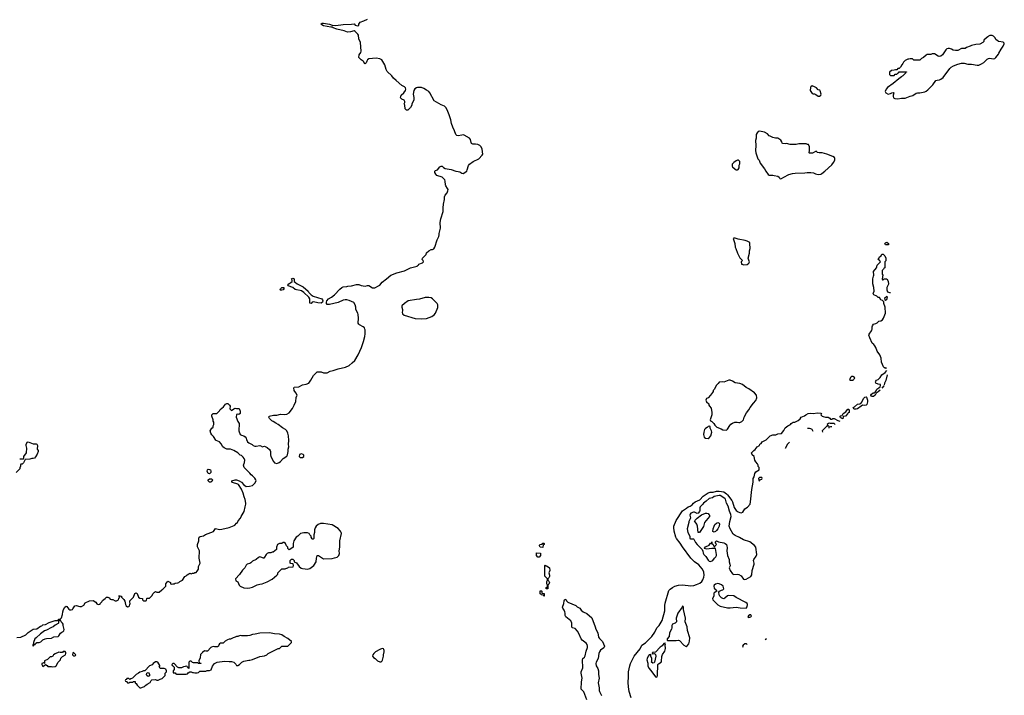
# Model space of a CAD drawing. Header units: inches. Extents: x 2386215 to 2556187, y 580866 to 760840.
# Tile 199 of 203: x 2524010 to 2540087, y 714029 to 725065. Entities that reach past the tile are written whole.
import ezdxf

# ---------------------------------------------------------------- set-up
doc = ezdxf.new("R2010")
doc.units = ezdxf.units.IN
doc.header["$MEASUREMENT"] = 0
for name, color, linetype in [('C5721', 7, 'Continuous'), ('C5722', 7, 'Continuous'), ('C5731', 7, 'Continuous'), ('C5732', 7, 'Continuous'), ('C5742', 7, 'Continuous')]:
    doc.layers.add(name, color=color, linetype=linetype)

msp = doc.modelspace()

# ---------------------------------------------------------------- linework, layer by layer
at = {"layer": 'C5721', "color": 5, "elevation": 40}
for points in [[(2523966, 714974), (2524030, 714976), (2524110, 715019), (2524150, 715056), (2524230, 715107), (2524290, 715114), (2524350, 715159), (2524370, 715166), (2524390, 715181), (2524432, 715188), (2524490, 715218), (2524590, 715252), (2524627, 715253), (2524642, 715258), (2524646, 715270), (2524670, 715274), (2524690, 715294), (2524709, 715350), (2524713, 715390), (2524724, 715430), (2524746, 715470), (2524770, 715486), (2524779, 715479), (2524810, 715434), (2524830, 715423), (2524850, 715423), (2524870, 715431), (2524879, 715441), (2524910, 715491), (2524930, 715496), (2524990, 715479), (2525019, 715481), (2525056, 715504), (2525079, 715541), (2525150, 715572), (2525210, 715578), (2525251, 715551), (2525270, 715522), (2525290, 715512), (2525322, 715518), (2525326, 715530), (2525350, 715554), (2525363, 715577), (2525408, 715610), (2525430, 715634), (2525450, 715634), (2525470, 715622), (2525490, 715602), (2525510, 715592), (2525530, 715592), (2525570, 715572), (2525590, 715572), (2525626, 715590), (2525628, 715612), (2525646, 715630), (2525642, 715642), (2525630, 715646), (2525628, 715652), (2525650, 715654), (2525671, 715651), (2525674, 715630), (2525710, 715594), (2525725, 715565), (2525738, 715510), (2525751, 715490), (2525770, 715476), (2525790, 715478), (2525802, 715490), (2525810, 715514), (2525813, 715530), (2525809, 715550), (2525810, 715574), (2525868, 715632), (2525890, 715692), (2525910, 715702), (2525930, 715692), (2525950, 715634), (2525970, 715614), (2526014, 715610), (2526014, 715590), (2526030, 715574), (2526070, 715574), (2526082, 715578), (2526086, 715610), (2526090, 715614), (2526130, 715614), (2526168, 715652), (2526190, 715694), (2526210, 715714), (2526230, 715722), (2526250, 715714), (2526290, 715714), (2526330, 715754), (2526350, 715762), (2526398, 715810), (2526398, 715850), (2526410, 715872), (2526430, 715892), (2526471, 715871), (2526474, 715850), (2526490, 715842), (2526508, 715852), (2526530, 715852), (2526550, 715862), (2526590, 715865), (2526606, 715870), (2526626, 715890), (2526668, 715912), (2526709, 715971), (2526730, 715982), (2526743, 715997), (2526770, 716014), (2526790, 716022), (2526810, 716014), (2526830, 716022), (2526856, 716024), (2526870, 716034), (2526890, 716034), (2526910, 716054), (2526928, 716090), (2526929, 716131), (2526955, 716190), (2526943, 716270), (2526945, 716390), (2526912, 716452), (2526912, 716490), (2526936, 716550), (2526935, 716590), (2526941, 716610), (2526957, 716623), (2527010, 716636), (2527045, 716655), (2527175, 716705), (2527208, 716752), (2527270, 716738), (2527310, 716743), (2527428, 716770), (2527510, 716803), (2527522, 716810), (2527550, 716842), (2527568, 716852), (2527580, 716880), (2527618, 716922), (2527629, 716950), (2527674, 717030), (2527689, 717110), (2527704, 717150), (2527704, 717170), (2527694, 717230), (2527675, 717270), (2527659, 717330), (2527630, 717395), (2527581, 717470), (2527570, 717479), (2527484, 717504), (2527475, 717510), (2527475, 717530), (2527530, 717548), (2527550, 717548), (2527595, 717535), (2527631, 717511), (2527670, 717467), (2527710, 717442), (2527764, 717444), (2527810, 717458), (2527850, 717492), (2527869, 717530), (2527864, 717550), (2527850, 717575), (2527810, 717615), (2527789, 717629), (2527770, 717658), (2527678, 717750), (2527664, 717790), (2527679, 717830), (2527685, 717870), (2527677, 717897), (2527660, 717920), (2527630, 717948), (2527608, 717950), (2527570, 717988), (2527509, 718029), (2527450, 718049), (2527390, 718049), (2527350, 718069), (2527329, 718090), (2527299, 718139), (2527270, 718169), (2527218, 718190), (2527210, 718198), (2527177, 718257), (2527150, 718282), (2527130, 718309), (2527122, 718350), (2527150, 718392), (2527168, 718410), (2527169, 718430), (2527178, 718450), (2527178, 718490), (2527169, 718509), (2527169, 718530), (2527146, 718586), (2527150, 718612), (2527170, 718631), (2527230, 718634), (2527270, 718674), (2527283, 718697), (2527338, 718742), (2527370, 718783), (2527390, 718795), (2527410, 718796), (2527438, 718770), (2527445, 718750), (2527442, 718710), (2527470, 718682), (2527486, 718690), (2527506, 718710), (2527530, 718722), (2527550, 718712), (2527593, 718713), (2527611, 718671), (2527612, 718630), (2527590, 718618), (2527570, 718622), (2527550, 718615), (2527544, 718570), (2527570, 718502), (2527592, 718470), (2527587, 718350), (2527611, 718290), (2527630, 718276), (2527670, 718265), (2527693, 718253), (2527707, 718230), (2527711, 718210), (2527731, 718170), (2527750, 718151), (2527806, 718126), (2527822, 718110), (2527850, 718096), (2527870, 718096), (2527931, 718111), (2527959, 718099), (2527970, 718085), (2528010, 718098), (2528050, 718076), (2528090, 718045), (2528101, 718030), (2528106, 718010), (2528104, 717956), (2528111, 717930), (2528153, 717850), (2528170, 717828), (2528210, 717818), (2528249, 717830), (2528271, 717849), (2528310, 717897), (2528370, 717936), (2528384, 717956), (2528393, 718010), (2528394, 718050), (2528404, 718090), (2528399, 718130), (2528404, 718190), (2528400, 718270), (2528389, 718310), (2528370, 718350), (2528352, 718372), (2528300, 718400), (2528230, 718454), (2528190, 718474), (2528150, 718502), (2528128, 718510), (2528090, 718548), (2528078, 718570), (2528086, 718590), (2528155, 718605), (2528210, 718606), (2528270, 718622), (2528330, 718616), (2528370, 718619), (2528410, 718641), (2528467, 718713), (2528494, 718766), (2528518, 718830), (2528527, 718893), (2528539, 718930), (2528520, 718970), (2528492, 719010), (2528484, 719050), (2528490, 719062), (2528570, 719066), (2528630, 719098), (2528690, 719111), (2528729, 719130), (2528766, 719174), (2528810, 719252), (2528870, 719312), (2528930, 719312), (2528970, 719298), (2529030, 719299), (2529078, 719322), (2529130, 719333), (2529210, 719362), (2529331, 719391), (2529390, 719419), (2529440, 719460), (2529481, 719499), (2529537, 719590), (2529590, 719712), (2529624, 719810), (2529645, 719890), (2529652, 719932), (2529649, 720000)], [(2524010, 717894), (2524070, 717894), (2524078, 717902), (2524075, 717930), (2524122, 717990), (2524125, 718065), (2524114, 718110), (2524115, 718125), (2524130, 718162), (2524150, 718172), (2524230, 718134), (2524242, 718138), (2524277, 718137), (2524292, 718130), (2524302, 718110), (2524294, 718050), (2524314, 718030), (2524313, 718013), (2524296, 717970), (2524270, 717922), (2524250, 717902), (2524230, 717895), (2524210, 717898), (2524174, 717886), (2524098, 717882), (2524070, 717826), (2524050, 717806), (2524030, 717806), (2524022, 717790), (2524022, 717770), (2524013, 717747), (2524012, 717730), (2523950, 717666)]]:
    msp.add_lwpolyline(points, dxfattribs=at)
for points in [[(2528610, 717975), (2528578, 717962), (2528574, 717930), (2528590, 717914), (2528630, 717912), (2528648, 717930), (2528648, 717950), (2528640, 717960)], [(2527110, 717649), (2527090, 717650), (2527070, 717688), (2527076, 717710), (2527090, 717722), (2527110, 717719), (2527123, 717710), (2527131, 717690), (2527130, 717670)], [(2527110, 717512), (2527085, 717530), (2527090, 717550), (2527110, 717565), (2527130, 717567), (2527143, 717563), (2527156, 717550), (2527155, 717530), (2527150, 717524), (2527130, 717512)], [(2528970, 716838), (2528923, 716837), (2528881, 716819), (2528851, 716790), (2528835, 716765), (2528825, 716730), (2528825, 716690), (2528811, 716649), (2528811, 716590), (2528800, 716580), (2528790, 716578), (2528785, 716585), (2528769, 716610), (2528769, 716630), (2528749, 716650), (2528738, 716670), (2528710, 716682), (2528650, 716682), (2528594, 716670), (2528551, 716629), (2528522, 716610), (2528485, 716550), (2528474, 716510), (2528474, 716450), (2528454, 716430), (2528410, 716406), (2528388, 716428), (2528386, 716450), (2528368, 716468), (2528350, 716506), (2528330, 716526), (2528310, 716526), (2528292, 716508), (2528250, 716506), (2528230, 716498), (2528222, 716490), (2528205, 716450), (2528202, 716410), (2528150, 716366), (2528130, 716366), (2528110, 716358), (2528070, 716358), (2528050, 716348), (2528032, 716330), (2528010, 716286), (2527994, 716270), (2527990, 716268), (2527948, 716288), (2527930, 716289), (2527910, 716282), (2527870, 716248), (2527810, 716222), (2527786, 716194), (2527770, 716182), (2527722, 716170), (2527706, 716154), (2527687, 716113), (2527648, 716072), (2527600, 716000), (2527534, 715930), (2527538, 715898), (2527570, 715882), (2527591, 715830), (2527612, 715810), (2527670, 715782), (2527730, 715778), (2527770, 715786), (2527810, 715796), (2527890, 715834), (2527930, 715846), (2527970, 715851), (2528050, 715883), (2528130, 715926), (2528208, 715990), (2528226, 716010), (2528226, 716030), (2528290, 716094), (2528347, 716093), (2528358, 716102), (2528386, 716110), (2528398, 716122), (2528474, 716126), (2528482, 716150), (2528475, 716175), (2528440, 716180), (2528428, 716190), (2528428, 716232), (2528450, 716254), (2528470, 716254), (2528494, 716230), (2528494, 716210), (2528531, 716191), (2528575, 716135), (2528606, 716106), (2528630, 716098), (2528670, 716096), (2528710, 716087), (2528750, 716098), (2528770, 716118), (2528815, 716150), (2528849, 716210), (2528855, 716270), (2528870, 716314), (2528890, 716311), (2528970, 716258), (2529114, 716266), (2529153, 716273), (2529194, 716286), (2529222, 716310), (2529232, 716348), (2529229, 716389), (2529239, 716450), (2529238, 716550), (2529262, 716670), (2529259, 716690), (2529248, 716710), (2529210, 716751), (2529110, 716815)], [(2524670, 715266), (2524658, 715262), (2524653, 715247), (2524642, 715238), (2524642, 715210), (2524637, 715203), (2524590, 715175), (2524554, 715146), (2524530, 715139), (2524450, 715094), (2524417, 715083), (2524350, 715035), (2524278, 714970), (2524258, 714950), (2524234, 714890), (2524234, 714866), (2524230, 714866), (2524222, 714850), (2524222, 714842), (2524230, 714834), (2524246, 714854), (2524262, 714858), (2524267, 714873), (2524288, 714892), (2524327, 714893), (2524356, 714904), (2524390, 714934), (2524428, 714952), (2524450, 714958), (2524530, 714962), (2524570, 714982), (2524638, 714990), (2524650, 715002), (2524675, 715045), (2524698, 715062), (2524718, 715070), (2524730, 715082), (2524737, 715103), (2524722, 715170), (2524722, 715190), (2524710, 715208), (2524686, 715230)], [(2528090, 715049), (2527930, 715042), (2527855, 715025), (2527810, 715022), (2527770, 715008), (2527730, 715002), (2527650, 715002), (2527630, 714998), (2527610, 715006), (2527572, 714988), (2527550, 714988), (2527530, 714978), (2527494, 714970), (2527450, 714948), (2527433, 714947), (2527404, 714936), (2527365, 714915), (2527330, 714878), (2527290, 714878), (2527274, 714870), (2527264, 714856), (2527254, 714830), (2527240, 714820), (2527190, 714818), (2527170, 714826), (2527144, 714816), (2527130, 714808), (2527074, 714750), (2527050, 714748), (2527030, 714755), (2526994, 714730), (2526964, 714696), (2526957, 714643), (2526934, 714590), (2526938, 714558), (2526970, 714554), (2526974, 714550), (2526970, 714546), (2526930, 714546), (2526918, 714558), (2526850, 714558), (2526830, 714566), (2526810, 714586), (2526790, 714586), (2526774, 714570), (2526774, 714470), (2526770, 714466), (2526762, 714482), (2526750, 714486), (2526742, 714502), (2526730, 714506), (2526710, 714498), (2526684, 714496), (2526650, 714478), (2526610, 714478), (2526587, 714487), (2526530, 714546), (2526510, 714546), (2526494, 714530), (2526498, 714518), (2526513, 714513), (2526534, 714490), (2526534, 714450), (2526514, 714430), (2526518, 714398), (2526550, 714394), (2526558, 714378), (2526570, 714374), (2526730, 714372), (2526750, 714382), (2526763, 714397), (2526790, 714414), (2526810, 714414), (2526830, 714402), (2526850, 714402), (2526870, 714394), (2526910, 714394), (2526930, 714402), (2526950, 714422), (2527050, 714425), (2527072, 714432), (2527110, 714432), (2527134, 714446), (2527156, 714504), (2527189, 714551), (2527232, 714568), (2527354, 714586), (2527430, 714579), (2527470, 714582), (2527509, 714569), (2527538, 714538), (2527550, 714518), (2527570, 714516), (2527598, 714530), (2527638, 714570), (2527670, 714586), (2527750, 714602), (2527770, 714602), (2527789, 714611), (2527810, 714612), (2527850, 714632), (2527895, 714645), (2527930, 714662), (2528010, 714672), (2528046, 714690), (2528066, 714710), (2528230, 714792), (2528250, 714794), (2528288, 714832), (2528387, 714833), (2528446, 714890), (2528446, 714910), (2528390, 714958), (2528330, 714988), (2528290, 715015), (2528250, 715029), (2528170, 715034)], [(2524750, 714746), (2524718, 714742), (2524710, 714726), (2524673, 714727), (2524650, 714735), (2524590, 714708), (2524562, 714690), (2524550, 714666), (2524530, 714658), (2524510, 714658), (2524465, 714615), (2524414, 714590), (2524414, 714546), (2524398, 714558), (2524374, 714550), (2524374, 714530), (2524390, 714502), (2524406, 714510), (2524430, 714534), (2524457, 714517), (2524470, 714502), (2524480, 714500), (2524530, 714498), (2524550, 714492), (2524590, 714498), (2524608, 714510), (2524638, 714570), (2524675, 714610), (2524684, 714636), (2524710, 714662), (2524758, 714690), (2524766, 714710), (2524766, 714730)], [(2524890, 714726), (2524878, 714722), (2524874, 714690), (2524890, 714674), (2524910, 714674), (2524922, 714678), (2524926, 714690)], [(2529930, 714794), (2529890, 714779), (2529821, 714739), (2529791, 714710), (2529778, 714690), (2529772, 714670), (2529785, 714645), (2529812, 714630), (2529850, 714592), (2529890, 714574), (2529910, 714574), (2529930, 714594), (2529935, 714605), (2529949, 714670), (2529949, 714690), (2529963, 714737), (2529963, 714763), (2529958, 714778), (2529949, 714789)], [(2526250, 714578), (2526230, 714575), (2526192, 714550), (2526171, 714529), (2526130, 714509), (2526052, 714428), (2526030, 714428), (2526010, 714418), (2525970, 714408), (2525951, 714389), (2525914, 714370), (2525853, 714307), (2525824, 714296), (2525810, 714286), (2525790, 714306), (2525770, 714306), (2525758, 714302), (2525753, 714287), (2525738, 714282), (2525734, 714270), (2525738, 714258), (2525753, 714253), (2525770, 714234), (2525790, 714234), (2525810, 714242), (2525850, 714242), (2525870, 714252), (2525893, 714253), (2525894, 714230), (2525910, 714222), (2525930, 714192), (2525970, 714152), (2525990, 714152), (2526030, 714165), (2526048, 714172), (2526055, 714185), (2526070, 714192), (2526090, 714212), (2526142, 714238), (2526158, 714270), (2526170, 714282), (2526230, 714285), (2526250, 714278), (2526270, 714278), (2526306, 714290), (2526334, 714306), (2526386, 714350), (2526386, 714390), (2526406, 714410), (2526406, 714430), (2526395, 714455), (2526370, 714466), (2526310, 714466), (2526288, 714488), (2526296, 714504), (2526296, 714516), (2526266, 714570)], [(2526110, 714338), (2526086, 714350), (2526078, 714370), (2526087, 714393), (2526110, 714402), (2526117, 714397), (2526131, 714371), (2526130, 714348)]]:
    msp.add_lwpolyline(points, close=True, dxfattribs=at)
at = {"layer": 'C5722', "color": 5, "elevation": 40}
for points in [[(2530000, 724239), (2529994, 724250), (2529970, 724330), (2529921, 724410), (2529890, 724424), (2529830, 724436), (2529710, 724423), (2529691, 724410), (2529678, 724390), (2529670, 724358), (2529650, 724342), (2529642, 724350), (2529630, 724378), (2529618, 724390), (2529587, 724407), (2529548, 724450), (2529555, 724490), (2529579, 724530), (2529584, 724550), (2529574, 724694), (2529549, 724751), (2529542, 724810), (2529534, 724830), (2529509, 724849), (2529490, 724874), (2529470, 724881), (2529410, 724867), (2529363, 724863), (2529310, 724885), (2529188, 724910), (2529128, 724930), (2529110, 724942), (2529090, 724941), (2528970, 724963), (2528928, 724990), (2528948, 725010), (2528970, 725011), (2529070, 724993), (2529110, 724976), (2529170, 724971), (2529290, 724986), (2529430, 724991), (2529470, 724998), (2529490, 724978), (2529530, 724965), (2529548, 724972), (2529549, 724990), (2529570, 725022), (2529630, 725045), (2529690, 725075)], [(2529649, 720000), (2529648, 720010), (2529638, 720030), (2529618, 720050), (2529560, 720080), (2529548, 720090), (2529538, 720110), (2529544, 720190), (2529539, 720250), (2529533, 720273), (2529499, 720330), (2529498, 720370), (2529490, 720410), (2529464, 720444), (2529430, 720464), (2529390, 720478), (2529350, 720487), (2529327, 720487), (2529290, 720481), (2529210, 720448), (2529070, 720415), (2529033, 720413), (2529021, 720430), (2529020, 720450), (2529025, 720475), (2529050, 720504), (2529102, 720530), (2529152, 720568), (2529238, 720662), (2529270, 720691), (2529290, 720702), (2529350, 720705), (2529369, 720711), (2529430, 720716), (2529510, 720741), (2529550, 720742), (2529585, 720725), (2529650, 720711), (2529690, 720721), (2529710, 720721), (2529770, 720684), (2529810, 720687), (2529870, 720716), (2529890, 720731), (2529930, 720776), (2530000, 720834)]]:
    msp.add_lwpolyline(points, dxfattribs=at)
for points in [[(2528930, 720436), (2528880, 720440), (2528806, 720454), (2528788, 720452), (2528770, 720428), (2528750, 720435), (2528745, 720445), (2528745, 720505), (2528732, 720532), (2528651, 720611), (2528614, 720634), (2528590, 720644), (2528530, 720652), (2528510, 720660), (2528471, 720691), (2528396, 720716), (2528388, 720730), (2528402, 720750), (2528435, 720770), (2528458, 720790), (2528458, 720810), (2528450, 720831), (2528470, 720845), (2528490, 720832), (2528491, 720791), (2528512, 720770), (2528542, 720750), (2528640, 720700), (2528718, 720630), (2528731, 720611), (2528770, 720571), (2528802, 720550), (2528944, 720504), (2528955, 720490), (2528959, 720470), (2528955, 720450), (2528940, 720440)], [(2528290, 720645), (2528267, 720647), (2528264, 720650), (2528266, 720670), (2528290, 720690), (2528313, 720693), (2528322, 720690), (2528324, 720670), (2528310, 720650)]]:
    msp.add_lwpolyline(points, close=True, dxfattribs=at)
at = {"layer": 'C5731', "color": 5, "elevation": 20}
for points in [[(2538158, 719383), (2538150, 719366), (2538130, 719378), (2538115, 719395), (2538082, 719470), (2538074, 719534), (2538053, 719593), (2538009, 719650), (2537989, 719710), (2537975, 719735), (2537958, 719758), (2537930, 719782), (2537890, 719868), (2537875, 719910), (2537882, 719930), (2537918, 719982), (2537925, 720000)], [(2537930, 718909), (2537916, 718916), (2537906, 718930), (2537918, 718950), (2537946, 718970), (2537970, 718972), (2537980, 718980), (2537996, 719004), (2538006, 719030), (2538038, 719050), (2538058, 719070), (2538068, 719090), (2538066, 719106), (2538030, 719109), (2537990, 719128), (2537984, 719150), (2537990, 719162), (2538003, 719177), (2538026, 719190), (2538060, 719220), (2538090, 719262), (2538140, 719300), (2538168, 719332)], [(2538174, 719262), (2538151, 719170), (2538131, 719130), (2538125, 719094)], [(2538062, 719014), (2538030, 718984), (2537997, 718963), (2537976, 718930), (2537950, 718909), (2537930, 718909)], [(2538122, 719086), (2538090, 719044)], [(2533995, 713990), (2533964, 714090), (2533949, 714170), (2533944, 714236), (2533952, 714330), (2533952, 714410), (2533970, 714510), (2533984, 714550), (2534043, 714670), (2534140, 714790), (2534170, 714850), (2534230, 714884), (2534332, 714988), (2534380, 715060), (2534416, 715130), (2534453, 715167), (2534500, 715250), (2534542, 715410), (2534544, 715496), (2534550, 715535), (2534610, 715741), (2534630, 715762), (2534672, 715790), (2534710, 715810), (2534770, 715829), (2534830, 715835), (2534970, 715817), (2535018, 715822), (2535063, 715837), (2535117, 715863), (2535149, 715890), (2535165, 715915), (2535179, 715961), (2535186, 715994), (2535180, 716040), (2535176, 716056), (2535155, 716095), (2535101, 716161), (2535030, 716210), (2534971, 716270), (2534830, 716452), (2534794, 716514), (2534733, 716590), (2534725, 716610), (2534697, 716710), (2534690, 716770), (2534693, 716790), (2534730, 716885), (2534830, 717044), (2534896, 717084), (2534923, 717110), (2534959, 717121), (2534990, 717140), (2535013, 717170), (2535039, 717190), (2535116, 717224), (2535170, 717282), (2535250, 717336), (2535286, 717346), (2535332, 717348), (2535390, 717363), (2535430, 717363), (2535507, 717350), (2535550, 717321), (2535570, 717301), (2535640, 717210), (2535650, 717190), (2535678, 717098), (2535709, 717049), (2535744, 717024), (2535770, 717015), (2535790, 717012), (2535817, 717023), (2535850, 717076), (2535896, 717104), (2535936, 717150), (2535945, 717190), (2535964, 717390), (2535989, 717509), (2535988, 717570), (2536003, 717597), (2536014, 717650), (2536030, 717682), (2536086, 717710), (2536086, 717750), (2536067, 717767), (2536066, 717790), (2536058, 717810), (2536030, 717842), (2536014, 717870), (2536002, 717930), (2535970, 717958), (2535958, 717990), (2535999, 718030), (2536018, 718042), (2536050, 718085), (2536088, 718112), (2536098, 718130), (2536116, 718144), (2536135, 718170), (2536197, 718203), (2536265, 718270), (2536310, 718283), (2536355, 718285), (2536390, 718299), (2536450, 718305), (2536487, 718353), (2536510, 718396), (2536530, 718417), (2536550, 718431), (2536598, 718450), (2536609, 718470), (2536638, 718490), (2536667, 718493), (2536722, 718518), (2536755, 718545), (2536770, 718570), (2536827, 718593), (2536844, 718610), (2536882, 718630), (2536930, 718636), (2536970, 718631), (2537030, 718641), (2537090, 718635), (2537102, 718630), (2537094, 718610), (2537114, 718590), (2537130, 718582), (2537170, 718571), (2537212, 718572), (2537238, 718558), (2537250, 718542), (2537270, 718542), (2537290, 718552), (2537310, 718551), (2537370, 718518), (2537400, 718506)], [(2536965, 718340), (2536949, 718369), (2536930, 718384), (2536909, 718389), (2536875, 718389)], [(2537323, 718455), (2537310, 718468), (2537250, 718468), (2537235, 718475), (2537214, 718470), (2537194, 718450), (2537198, 718438), (2537214, 718430), (2537214, 718426), (2537190, 718426), (2537114, 718350), (2537116, 718330)], [(2537227, 718395), (2537226, 718414), (2537250, 718422), (2537272, 718422)], [(2536579, 718165), (2536548, 718132), (2536510, 718062), (2536509, 718061)], [(2533270, 713954), (2533223, 714083), (2533178, 714130), (2533186, 714250), (2533197, 714310), (2533177, 714390), (2533179, 714410), (2533203, 714477), (2533202, 714610), (2533207, 714630), (2533230, 714651), (2533245, 714675), (2533259, 714750), (2533281, 714810), (2533284, 714830), (2533277, 714857), (2533260, 714880), (2533192, 714930), (2533178, 714950), (2533141, 715041), (2533119, 715079), (2533078, 715118), (2533029, 715130), (2533025, 715145), (2533025, 715210), (2533016, 715236), (2533007, 715247), (2532926, 715310), (2532918, 715330), (2532918, 715370), (2532913, 715390), (2532901, 715421), (2532879, 715450), (2532873, 715470), (2532897, 715530), (2532901, 715570), (2532910, 715598), (2532931, 715591), (2532938, 715570), (2532962, 715550), (2533090, 715495), (2533112, 715472), (2533154, 715450), (2533179, 715419), (2533211, 715391), (2533270, 715365), (2533353, 715293), (2533406, 715150), (2533416, 715110), (2533450, 715052), (2533461, 714981), (2533476, 714956), (2533524, 714910), (2533561, 714830), (2533550, 714804), (2533496, 714764), (2533478, 714741), (2533466, 714710), (2533456, 714630), (2533425, 714570), (2533420, 714550), (2533424, 714510), (2533450, 714467), (2533459, 714430), (2533462, 714370), (2533470, 714310), (2533455, 714230), (2533473, 714150), (2533471, 714110), (2533475, 714090), (2533510, 714025)], [(2535875, 714870), (2535850, 714869), (2535821, 714850), (2535811, 714830), (2535816, 714816)], [(2535887, 714859), (2535875, 714870)], [(2536207, 714953), (2536185, 714935), (2536184, 714933)]]:
    msp.add_lwpolyline(points, dxfattribs=at)
at = {"layer": 'C5731', "color": 5}
for points, elevation in [([(2535610, 719174), (2535590, 719174), (2535510, 719144), (2535490, 719149), (2535430, 719146), (2535417, 719123), (2535382, 719090), (2535354, 719030), (2535333, 719007), (2535333, 718993), (2535325, 718975), (2535292, 718930), (2535251, 718889), (2535225, 718875), (2535214, 718850), (2535225, 718825), (2535262, 718790), (2535262, 718770), (2535272, 718750), (2535302, 718722), (2535311, 718650), (2535311, 718610), (2535282, 718530), (2535292, 718512), (2535310, 718502), (2535342, 718470), (2535360, 718440), (2535392, 718410), (2535462, 718382), (2535490, 718366), (2535550, 718362), (2535570, 718374), (2535603, 718437), (2535623, 718457), (2535650, 718474), (2535688, 718492), (2535728, 718492), (2535750, 718485), (2535770, 718485), (2535800, 718500), (2535828, 718530), (2535838, 718570), (2535875, 718645), (2535918, 718690), (2535938, 718730), (2535990, 718802), (2536030, 718842), (2536049, 718890), (2536041, 718930), (2536010, 718969), (2535916, 719036), (2535870, 719059), (2535810, 719107), (2535770, 719121), (2535690, 719133), (2535650, 719159)], 40), ([(2537590, 719238), (2537578, 719222), (2537562, 719182), (2537570, 719174), (2537610, 719174), (2537622, 719178), (2537626, 719190), (2537646, 719210), (2537642, 719222), (2537616, 719236)], 40), ([(2537810, 718762), (2537770, 718768), (2537752, 718750), (2537690, 718709), (2537670, 718702), (2537643, 718703), (2537629, 718709), (2537618, 718730), (2537639, 718741), (2537690, 718787), (2537729, 718791), (2537742, 718798), (2537760, 718820), (2537790, 718878), (2537810, 718898), (2537830, 718902), (2537837, 718897), (2537845, 718885), (2537856, 718850), (2537855, 718825), (2537841, 718779), (2537830, 718769)], 20), ([(2537450, 718546), (2537428, 718548), (2537422, 718562), (2537406, 718570), (2537406, 718590), (2537410, 718594), (2537442, 718598), (2537458, 718630), (2537500, 718660), (2537525, 718695), (2537530, 718710), (2537534, 718710), (2537554, 718690), (2537554, 718650), (2537538, 718642), (2537534, 718630), (2537494, 718590), (2537458, 718582)], 20), ([(2535270, 718426), (2535250, 718418), (2535237, 718403), (2535210, 718388), (2535192, 718370), (2535181, 718330), (2535178, 718290), (2535186, 718246), (2535207, 718227), (2535250, 718225), (2535268, 718232), (2535295, 718270), (2535309, 718330), (2535308, 718350), (2535286, 718390), (2535282, 718422)], 40), ([(2536130, 717586), (2536090, 717586), (2536074, 717570), (2536078, 717538), (2536090, 717534), (2536107, 717553), (2536130, 717562), (2536135, 717570)], 20), ([(2535450, 717295), (2535430, 717295), (2535350, 717278), (2535323, 717257), (2535270, 717243), (2535220, 717200), (2535176, 717170), (2535157, 717143), (2535122, 717110), (2535114, 717090), (2535118, 717050), (2535111, 717029), (2535090, 717006), (2535070, 716998), (2535030, 717018), (2535010, 717022), (2534970, 717004), (2534956, 716990), (2534951, 716970), (2534961, 716930), (2534958, 716910), (2534936, 716870), (2534936, 716850), (2534910, 716750), (2534920, 716690), (2534951, 716630), (2534953, 716593), (2534966, 716586), (2535010, 716585), (2535018, 716578), (2535045, 716525), (2535071, 716491), (2535154, 716410), (2535165, 716385), (2535171, 716350), (2535181, 716330), (2535215, 716295), (2535250, 716238), (2535270, 716221), (2535290, 716216), (2535329, 716231), (2535355, 716270), (2535378, 716290), (2535388, 716310), (2535389, 716330), (2535370, 716426), (2535310, 716429), (2535270, 716419), (2535230, 716418), (2535188, 716428), (2535190, 716434), (2535207, 716453), (2535270, 716482), (2535290, 716512), (2535306, 716514), (2535310, 716534), (2535314, 716530), (2535314, 716510), (2535332, 716492), (2535350, 716454), (2535362, 716458), (2535366, 716470), (2535386, 716490), (2535376, 716516), (2535366, 716530), (2535389, 716551), (2535418, 716538), (2535510, 716519), (2535531, 716511), (2535550, 716491), (2535559, 716470), (2535561, 716439), (2535554, 716390), (2535570, 716310), (2535593, 716250), (2535593, 716210), (2535607, 716170), (2535610, 716146), (2535592, 716110), (2535611, 716070), (2535651, 716011), (2535670, 716002), (2535730, 716008), (2535750, 716003), (2535790, 715979), (2535830, 715927), (2535850, 715919), (2535870, 715925), (2535949, 715971), (2535965, 715995), (2535970, 716070), (2536002, 716170), (2536002, 716190), (2535990, 716231), (2535995, 716250), (2536038, 716302), (2536048, 716330), (2536032, 716450), (2536010, 716476), (2535930, 716535), (2535830, 716567), (2535766, 716606), (2535690, 716637), (2535660, 716660), (2535610, 716750), (2535596, 716790), (2535603, 716870), (2535625, 716950), (2535624, 716984), (2535599, 717039), (2535577, 717117), (2535549, 717170), (2535535, 717235), (2535526, 717246)], 20), ([(2535090, 716686), (2535075, 716790), (2535065, 716825), (2535040, 716860), (2535026, 716870), (2535038, 716890), (2535070, 716922), (2535145, 716975), (2535210, 717005), (2535230, 717005), (2535250, 716998), (2535265, 716985), (2535271, 716970), (2535271, 716950), (2535191, 716850), (2535173, 716787), (2535110, 716688)], 20), ([(2535350, 716695), (2535338, 716698), (2535330, 716706), (2535333, 716750), (2535348, 716792), (2535362, 716818), (2535390, 716843), (2535411, 716851), (2535430, 716841), (2535436, 716830), (2535431, 716791), (2535410, 716749), (2535390, 716723), (2535370, 716705)], 20), ([(2532550, 716446), (2532506, 716450), (2532498, 716470), (2532500, 716480), (2532510, 716494), (2532542, 716498), (2532550, 716514), (2532570, 716514), (2532574, 716510), (2532574, 716490), (2532558, 716482), (2532554, 716450)], 20), ([(2532470, 716286), (2532446, 716310), (2532450, 716354), (2532513, 716353), (2532514, 716310), (2532490, 716286)], 20), ([(2532602, 716142), (2532610, 716142), (2532658, 716118), (2532662, 716110), (2532665, 716070), (2532652, 716030), (2532662, 715990), (2532662, 715970), (2532650, 715946), (2532634, 715930), (2532634, 715910), (2532650, 715894), (2532662, 715870), (2532650, 715846), (2532634, 715830), (2532634, 715770), (2532630, 715766), (2532610, 715766), (2532608, 715770), (2532608, 715792), (2532622, 715798), (2532626, 715810), (2532626, 715830), (2532618, 715850), (2532618, 715890), (2532626, 715910), (2532626, 715930), (2532587, 715973), (2532586, 716150), (2532590, 716154)], 20), ([(2535410, 715855), (2535370, 715845), (2535348, 715830), (2535342, 715810), (2535350, 715778), (2535382, 715750), (2535394, 715730), (2535350, 715702), (2535344, 715690), (2535342, 715650), (2535325, 715610), (2535330, 715590), (2535343, 715570), (2535408, 715508), (2535450, 715485), (2535570, 715460), (2535610, 715460), (2535710, 715469), (2535776, 715456), (2535870, 715454), (2535890, 715472), (2535896, 715510), (2535890, 715530), (2535867, 715547), (2535708, 715628), (2535670, 715653), (2535590, 715661), (2535568, 715652), (2535525, 715615), (2535510, 715607), (2535490, 715610), (2535470, 715623), (2535441, 715650), (2535433, 715670), (2535428, 715712), (2535438, 715730), (2535470, 715747), (2535490, 715751), (2535509, 715770), (2535498, 715810), (2535472, 715832), (2535434, 715850)], 20), ([(2532570, 715648), (2532562, 715662), (2532530, 715668), (2532522, 715682), (2532510, 715686), (2532506, 715710), (2532506, 715730), (2532510, 715734), (2532530, 715734), (2532534, 715730), (2532538, 715698), (2532570, 715694), (2532574, 715690), (2532574, 715650)], 20), ([(2534830, 715486), (2534826, 715470), (2534759, 715370), (2534731, 715290), (2534735, 715230), (2534711, 715210), (2534669, 715191), (2534656, 715170), (2534658, 715130), (2534653, 715107), (2534622, 715050), (2534613, 714987), (2534581, 714950), (2534581, 714941), (2534582, 714930), (2534590, 714925), (2534730, 714923), (2534770, 714931), (2534786, 714926), (2534853, 714850), (2534890, 714827), (2534910, 714835), (2534934, 714870), (2534947, 714913), (2534953, 714970), (2534915, 715090), (2534907, 715150), (2534877, 715230), (2534880, 715290), (2534849, 715431), (2534848, 715468), (2534842, 715482)], 20), ([(2535950, 715346), (2535930, 715346), (2535910, 715326), (2535902, 715310), (2535910, 715302), (2535930, 715305), (2535946, 715310), (2535958, 715322)], 20), ([(2534550, 714878), (2534530, 714875), (2534501, 714839), (2534470, 714816), (2534390, 714735), (2534345, 714730), (2534342, 714718), (2534334, 714710), (2534350, 714705), (2534373, 714713), (2534390, 714694), (2534397, 714670), (2534376, 714570), (2534370, 714562), (2534350, 714555), (2534329, 714569), (2534334, 714586), (2534333, 714630), (2534315, 714670), (2534316, 714696), (2534286, 714690), (2534270, 714668), (2534255, 714630), (2534251, 714610), (2534265, 714555), (2534267, 714510), (2534281, 714470), (2534316, 714436), (2534390, 714331), (2534410, 714324), (2534419, 714330), (2534426, 714350), (2534429, 714530), (2534439, 714541), (2534484, 714570), (2534492, 714588), (2534497, 714663), (2534504, 714696), (2534543, 714750), (2534552, 714772), (2534555, 714795), (2534548, 714852), (2534555, 714870)], 20)]:
    msp.add_lwpolyline(points, close=True, dxfattribs=dict(at, elevation=elevation))
at = {"layer": 'C5732', "color": 5}
for points, elevation in [([(2540000, 724708), (2539988, 724710), (2539980, 724720), (2539956, 724736), (2539934, 724774), (2539910, 724798), (2539888, 724808), (2539852, 724808), (2539830, 724798), (2539817, 724783), (2539794, 724770), (2539754, 724730), (2539752, 724710), (2539736, 724690), (2539690, 724666), (2539622, 724658), (2539550, 724641), (2539530, 724630), (2539470, 724609), (2539450, 724597), (2539430, 724592), (2539388, 724592), (2539330, 724564), (2539290, 724562), (2539250, 724569), (2539225, 724585), (2539194, 724594), (2539170, 724594), (2539150, 724589), (2539131, 724570), (2539076, 724490), (2539049, 724469), (2539024, 724464), (2539009, 724469), (2538950, 724508), (2538910, 724508), (2538890, 724498), (2538830, 724498), (2538810, 724488), (2538770, 724446), (2538734, 724430), (2538710, 724406), (2538610, 724406), (2538590, 724426), (2538550, 724426), (2538530, 724418), (2538510, 724418), (2538470, 724398), (2538442, 724370), (2538432, 724350), (2538412, 724330), (2538392, 724288), (2538373, 724267), (2538350, 724266), (2538330, 724246), (2538310, 724246), (2538290, 724238), (2538244, 724236), (2538214, 724210), (2538214, 724170), (2538230, 724154), (2538290, 724154), (2538307, 724173), (2538330, 724174), (2538347, 724193), (2538362, 724198), (2538370, 724214), (2538490, 724214), (2538492, 724210), (2538474, 724206), (2538472, 724190), (2538432, 724150), (2538418, 724142), (2538411, 724130), (2538363, 724097), (2538275, 724025), (2538180, 723960), (2538156, 723930), (2538141, 723890), (2538151, 723870), (2538190, 723851), (2538230, 723859), (2538250, 723871), (2538270, 723876), (2538282, 723870), (2538271, 723830), (2538271, 723810), (2538279, 723790), (2538298, 723778), (2538350, 723771), (2538410, 723782), (2538470, 723784), (2538550, 723814), (2538594, 723826), (2538650, 723863), (2538669, 723871), (2538710, 723871), (2538790, 723887), (2538810, 723895), (2538840, 723920), (2538919, 724001), (2538968, 724072), (2538990, 724079), (2539030, 724082), (2539050, 724091), (2539090, 724123), (2539197, 724270), (2539219, 724290), (2539255, 724310), (2539330, 724341), (2539390, 724356), (2539430, 724353), (2539490, 724338), (2539550, 724340), (2539644, 724324), (2539670, 724324), (2539717, 724343), (2539753, 724367), (2539810, 724420), (2539830, 724430), (2539850, 724434), (2539906, 724426), (2539930, 724433), (2539951, 724449), (2539990, 724502), (2540000, 724519)], 40), ([(2530000, 720834), (2530070, 720891), (2530170, 720931), (2530296, 720964), (2530390, 721011), (2530502, 721038), (2530506, 721050), (2530522, 721058), (2530526, 721070), (2530589, 721091), (2530606, 721110), (2530598, 721130), (2530582, 721150), (2530588, 721170), (2530646, 721230), (2530650, 721254), (2530690, 721292), (2530730, 721312), (2530750, 721312), (2530770, 721322), (2530789, 721351), (2530829, 721471), (2530856, 721524), (2530861, 721550), (2530859, 721570), (2530879, 721661), (2530878, 721750), (2530885, 721810), (2530923, 721930), (2530922, 721990), (2530930, 722050), (2530948, 722130), (2530947, 722173), (2530959, 722201), (2530990, 722235), (2531002, 722270), (2531004, 722290), (2530998, 722310), (2530967, 722350), (2530961, 722370), (2530957, 722430), (2530950, 722448), (2530908, 722490), (2530822, 722522), (2530803, 722543), (2530789, 722570), (2530789, 722590), (2530800, 722600), (2530830, 722612), (2530870, 722662), (2530890, 722672), (2530910, 722672), (2530931, 722651), (2530955, 722635), (2531020, 722621), (2531058, 722618), (2531130, 722591), (2531170, 722587), (2531198, 722578), (2531230, 722556), (2531250, 722551), (2531310, 722591), (2531319, 722610), (2531338, 722682), (2531354, 722706), (2531415, 722750), (2531508, 722792), (2531563, 722850), (2531575, 722870), (2531564, 722950), (2531544, 722990), (2531521, 723010), (2531490, 723024), (2531450, 723033), (2531410, 723033), (2531390, 723043), (2531380, 723060), (2531371, 723110), (2531353, 723130), (2531270, 723178), (2531250, 723183), (2531230, 723181), (2531170, 723168), (2531150, 723171), (2531130, 723187), (2531112, 723252), (2531081, 723310), (2531059, 723370), (2531050, 723430), (2531025, 723510), (2530990, 723594), (2530970, 723629), (2530944, 723650), (2530890, 723674), (2530779, 723739), (2530709, 723870), (2530690, 723890), (2530655, 723915), (2530610, 723940), (2530570, 723955), (2530504, 723956), (2530487, 723953), (2530463, 723937), (2530447, 723910), (2530434, 723850), (2530445, 723794), (2530447, 723750), (2530412, 723690), (2530411, 723669), (2530392, 723630), (2530350, 723586), (2530327, 723587), (2530306, 723610), (2530298, 723670), (2530288, 723690), (2530298, 723710), (2530298, 723730), (2530288, 723750), (2530249, 723769), (2530229, 723790), (2530239, 723830), (2530285, 723870), (2530309, 723910), (2530313, 723930), (2530309, 723950), (2530295, 723970), (2530250, 723990), (2530155, 724070), (2530114, 724110), (2530084, 724150), (2530010, 724221), (2530000, 724239)], 40), ([(2537925, 720000), (2537929, 720010), (2537929, 720050), (2537934, 720066), (2537950, 720092), (2537990, 720102), (2538010, 720112), (2538041, 720139), (2538073, 720147), (2538097, 720163), (2538113, 720187), (2538149, 720270), (2538144, 720370), (2538122, 720430), (2538118, 720458), (2538096, 720476), (2538070, 720488), (2538048, 720528), (2538030, 720529), (2538007, 720547), (2537958, 720570), (2537948, 720590), (2537962, 720630), (2537958, 720690), (2537939, 720750), (2537941, 720830), (2537950, 720874), (2537958, 720890), (2537949, 720950), (2537998, 721010), (2538008, 721030), (2538010, 721054), (2538066, 721110), (2538062, 721122), (2538047, 721127), (2538042, 721142), (2538028, 721148), (2538038, 721162), (2538048, 721190), (2538075, 721205), (2538090, 721234), (2538110, 721234), (2538134, 721210), (2538152, 721172), (2538152, 721128), (2538134, 721110), (2538134, 721010), (2538118, 721002), (2538114, 720990), (2538093, 720967), (2538094, 720910), (2538102, 720890), (2538094, 720830), (2538098, 720818), (2538110, 720814), (2538128, 720832), (2538170, 720831), (2538190, 720794), (2538195, 720745), (2538171, 720689), (2538171, 720650), (2538181, 720621), (2538210, 720611), (2538227, 720611)], 20)]:
    msp.add_lwpolyline(points, dxfattribs=dict(at, elevation=elevation))
for points, elevation in [([(2536950, 723986), (2536930, 723966), (2536925, 723955), (2536918, 723910), (2536926, 723890), (2536950, 723862), (2536966, 723854), (2536990, 723852), (2537010, 723845), (2537050, 723818), (2537070, 723818), (2537090, 723832), (2537099, 723850), (2537083, 723903), (2537074, 723914), (2537050, 723918), (2537018, 723950), (2536990, 723969)], 40), ([(2536090, 723243), (2536070, 723237), (2536050, 723219), (2536036, 723190), (2536033, 723130), (2536024, 723090), (2536031, 723010), (2536024, 722930), (2536031, 722890), (2536065, 722790), (2536085, 722770), (2536102, 722722), (2536170, 722631), (2536191, 722590), (2536230, 722538), (2536250, 722525), (2536310, 722525), (2536330, 722518), (2536390, 722511), (2536411, 722491), (2536422, 722470), (2536430, 722467), (2536450, 722471), (2536485, 722495), (2536570, 722535), (2536630, 722551), (2536670, 722556), (2536830, 722564), (2536870, 722571), (2536930, 722571), (2536970, 722561), (2537006, 722546), (2537050, 722536), (2537090, 722541), (2537110, 722551), (2537159, 722590), (2537270, 722696), (2537297, 722730), (2537321, 722770), (2537319, 722799), (2537312, 722812), (2537290, 722829), (2537190, 722869), (2537112, 722888), (2537066, 722890), (2537038, 722898), (2537015, 722915), (2536954, 722886), (2536906, 722886), (2536902, 722890), (2536909, 722930), (2536909, 722990), (2536888, 723028), (2536872, 723028), (2536850, 723035), (2536770, 723038), (2536730, 723038), (2536688, 723028), (2536591, 723029), (2536530, 723042), (2536510, 723039), (2536470, 723045), (2536462, 723050), (2536455, 723070), (2536437, 723097), (2536390, 723128), (2536350, 723129), (2536310, 723138), (2536265, 723165), (2536249, 723170), (2536218, 723198), (2536169, 723229)], 40), ([(2535730, 722769), (2535710, 722762), (2535670, 722735), (2535645, 722705), (2535645, 722670), (2535650, 722662), (2535690, 722622), (2535710, 722612), (2535730, 722612), (2535740, 722620), (2535756, 722644), (2535758, 722690), (2535768, 722712), (2535768, 722750), (2535748, 722768)], 40), ([(2535690, 721499), (2535670, 721498), (2535662, 721490), (2535664, 721476), (2535685, 721410), (2535692, 721350), (2535705, 721330), (2535731, 721251), (2535770, 721174), (2535814, 721130), (2535793, 721107), (2535794, 721074), (2535806, 721074), (2535830, 721062), (2535890, 721065), (2535918, 721090), (2535928, 721110), (2535915, 721135), (2535904, 721170), (2535929, 721250), (2535929, 721290), (2535935, 721330), (2535934, 721410), (2535930, 721426), (2535890, 721449), (2535858, 721458), (2535739, 721479)], 40), ([(2538190, 721386), (2538148, 721388), (2538138, 721410), (2538150, 721422), (2538171, 721431), (2538194, 721410), (2538194, 721390)], 20), ([(2530692, 720528), (2530630, 720528), (2530540, 720500), (2530490, 720496), (2530352, 720470), (2530291, 720430), (2530251, 720390), (2530251, 720370), (2530261, 720330), (2530261, 720310), (2530253, 720287), (2530262, 720262), (2530290, 720238), (2530470, 720182), (2530570, 720176), (2530650, 720184), (2530741, 720219), (2530778, 720242), (2530801, 720270), (2530835, 720365), (2530835, 720410), (2530825, 720430), (2530750, 720508), (2530730, 720520)], 40), ([(2538170, 720546), (2538132, 720510), (2538134, 720490), (2538142, 720482), (2538150, 720482), (2538170, 720494), (2538175, 720510), (2538178, 720530)], 20)]:
    msp.add_lwpolyline(points, close=True, dxfattribs=dict(at, elevation=elevation))
at = {"layer": 'C5742', "color": 5, "elevation": 40}
msp.add_lwpolyline([(2540000, 724519), (2540036, 724584), (2540070, 724630), (2540087, 724670), (2540085, 724684), (2540070, 724698), (2540000, 724708)], dxfattribs=at)

doc.saveas('drawing.dxf')
